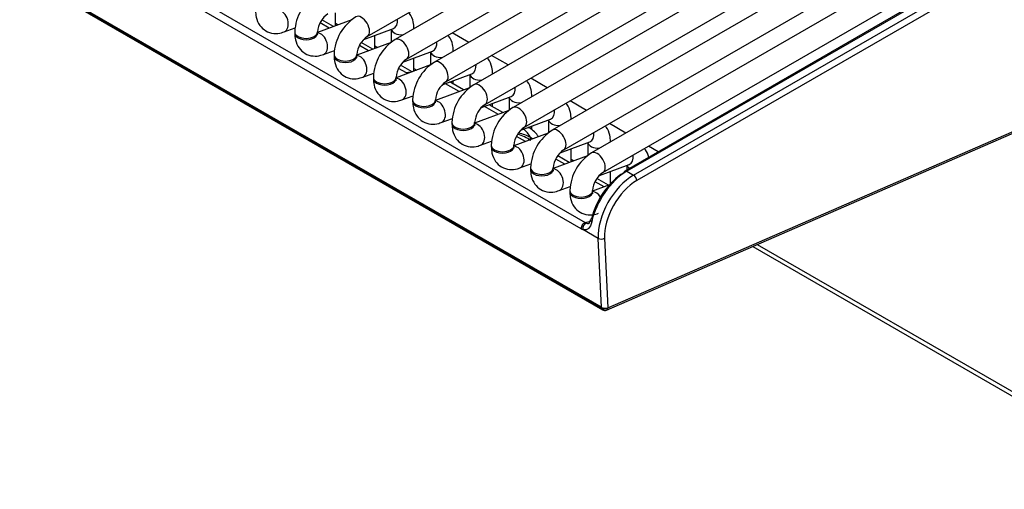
# Model space of a CAD drawing. Header units: millimetres. Extents: x 25 to 270, y 0 to 188.
# Tile 21 of 34: x 221.42 to 232.25, y 83.09 to 88.26. Entities that reach past the tile are written whole.
import ezdxf

# ---------------------------------------------------------------- set-up
doc = ezdxf.new("R2010")
doc.units = ezdxf.units.MM
doc.layers.add('134.124_BW4_CTM_', color=7, linetype='Continuous')
doc.layers.add('Standard', color=7, linetype='Continuous')

# ---------------------------------------------------------------- blocks, each defined once
blk = doc.blocks.new('SE')
at = {"layer": '134.124_BW4_CTM_', "color": 7, "linetype": 'Continuous'}
for p, q in [((22.607, 2.012), (0.05, 15.035)), ((0.051, 15.025), (22.608, 2.002)), ((0.061, 15.007), (22.618, 1.984)), ((20.032, 4.992), (29.153, 10.258)), ((29.334, 10.152), (20.339, 4.959)), ((20.464, 4.742), (29.342, 9.868)), ((29.347, 9.661), (20.771, 4.709)), ((20.896, 4.493), (29.355, 9.377)), ((29.36, 9.17), (21.203, 4.46)), ((21.328, 4.243), (29.368, 8.885)), ((29.373, 8.678), (21.635, 4.21)), ((21.76, 3.994), (29.292, 8.343)), ((29.385, 8.186), (22.067, 3.961)), ((13.597, 8.043), (22.428, 2.944)), ((22.384, 2.876), (13.552, 7.975)), ((22.192, 3.744), (29.51, 7.97)), ((29.817, 7.937), (22.499, 3.712)), ((22.624, 3.495), (29.942, 7.72)), ((29.831, 7.534), (22.863, 3.511)), ((29.856, 7.532), (22.888, 3.509)), ((22.96, 3.467), (29.928, 7.49)), ((29.963, 7.429), (22.995, 3.406)), ((19.682, 5.109), (19.682, 5.253)), ((19.862, 5.176), (19.485, 5.036)), ((19.612, 5.083), (19.513, 5.14)), ((19.661, 5.101), (19.534, 5.174)), ((19.682, 5.138), (19.712, 5.12)), ((19.118, 5.043), (19.24, 5.088)), ((19.235, 5.043), (19.235, 5.027)), ((19.485, 5.027), (19.485, 5.043)), ((19.993, 4.959), (20.319, 5.08)), ((20.114, 4.86), (20.114, 5.004)), ((20.296, 5.072), (20.296, 4.929)), ((20.546, 5.078), (20.546, 5.081)), ((21.148, 4.927), (20.966, 5.032)), ((20.294, 4.927), (19.917, 4.786)), ((20.044, 4.834), (19.945, 4.891)), ((20.093, 4.852), (19.966, 4.925)), ((20.114, 4.888), (20.144, 4.871)), ((19.55, 4.793), (19.672, 4.839)), ((19.667, 4.794), (19.667, 4.777)), ((19.917, 4.777), (19.917, 4.794)), ((20.425, 4.709), (20.751, 4.831)), ((20.728, 4.822), (20.728, 4.679)), ((20.978, 4.829), (20.978, 4.831)), ((21.58, 4.678), (21.398, 4.783)), ((20.726, 4.678), (20.349, 4.537)), ((20.525, 4.602), (20.398, 4.676)), ((20.546, 4.61), (20.546, 4.754)), ((19.982, 4.544), (20.104, 4.589)), ((20.465, 4.59), (20.377, 4.641)), ((20.546, 4.639), (20.576, 4.622)), ((20.857, 4.46), (21.183, 4.581)), ((21.16, 4.573), (21.16, 4.43)), ((21.41, 4.58), (21.41, 4.582)), ((20.099, 4.544), (20.099, 4.528)), ((20.349, 4.528), (20.349, 4.544)), ((21.042, 4.385), (20.891, 4.472)), ((21.091, 4.403), (20.951, 4.484)), ((20.978, 4.468), (20.978, 4.505)), ((22.012, 4.428), (21.83, 4.533)), ((20.414, 4.294), (20.536, 4.34)), ((21.158, 4.428), (20.781, 4.287)), ((21.289, 4.21), (21.615, 4.332)), ((21.842, 4.33), (21.842, 4.332)), ((22.663, 1.982), (28.152, 4.372)), ((22.678, 2.007), (28.167, 4.398)), ((20.531, 4.295), (20.531, 4.279)), ((20.781, 4.279), (20.781, 4.295)), ((21.474, 4.135), (21.323, 4.223)), ((21.523, 4.154), (21.371, 4.241)), ((21.41, 4.219), (21.41, 4.255)), ((21.592, 4.324), (21.592, 4.18)), ((22.444, 4.179), (22.262, 4.284)), ((21.59, 4.179), (21.213, 4.038)), ((20.846, 4.045), (20.968, 4.09)), ((20.963, 4.045), (20.963, 4.029)), ((21.213, 4.029), (21.213, 4.045)), ((21.721, 3.961), (22.047, 4.083)), ((21.842, 3.967), (21.842, 4.006)), ((22.024, 4.074), (22.024, 3.931)), ((22.274, 4.081), (22.274, 4.083)), ((22.876, 3.929), (22.694, 4.034)), ((22.022, 3.929), (21.645, 3.789)), ((21.815, 3.985), (21.803, 3.992)), ((21.278, 3.795), (21.4, 3.841)), ((21.395, 3.796), (21.395, 3.78)), ((21.645, 3.78), (21.645, 3.796)), ((21.772, 3.836), (21.673, 3.893)), ((21.821, 3.854), (21.805, 3.863)), ((22.153, 3.711), (22.479, 3.833)), ((22.456, 3.825), (22.456, 3.681)), ((22.706, 3.831), (22.706, 3.834)), ((22.274, 3.613), (22.274, 3.757)), ((23.231, 3.724), (23.126, 3.785)), ((21.71, 3.546), (21.832, 3.591)), ((22.454, 3.68), (22.077, 3.539)), ((22.204, 3.586), (22.105, 3.643)), ((22.253, 3.605), (22.126, 3.678)), ((22.274, 3.641), (22.304, 3.624)), ((22.585, 3.462), (22.911, 3.584)), ((22.888, 3.575), (22.888, 3.526)), ((21.827, 3.547), (21.827, 3.53)), ((22.077, 3.53), (22.077, 3.547)), ((22.706, 3.37), (22.706, 3.507)), ((22.888, 3.509), (22.96, 3.467)), ((22.696, 3.359), (22.51, 3.29)), ((22.636, 3.337), (22.537, 3.394)), ((22.685, 3.355), (22.558, 3.428)), ((22.706, 3.392), (22.719, 3.384)), ((22.142, 3.296), (22.264, 3.342)), ((22.26, 3.297), (22.26, 3.281)), ((22.51, 3.281), (22.51, 3.297)), ((22.428, 2.944), (22.503, 2.964)), ((22.571, 2.77), (22.404, 2.867)), ((22.607, 2.012), (22.571, 2.77)), ((22.642, 2.773), (22.678, 2.007)), ((24.272, 2.682), (28.902, 0.009)), ((24.32, 2.703), (28.862, 0.081)), ((22.608, 2.002), (22.607, 2.012)), ((22.678, 2.007), (22.678, 2.007))]:
    blk.add_line(p, q, dxfattribs=at)
for centre, radius, start, end in [((19.747, 5.024), 0.512, 122.1615, 177.8385), ((19.751, 5.022), 0.267, 124.6247, 175.3753), ((20.179, 4.774), 0.512, 122.1615, 177.8385), ((20.183, 4.772), 0.267, 124.6247, 175.3753), ((20.611, 4.525), 0.512, 122.1615, 177.8385), ((20.615, 4.523), 0.267, 124.6247, 175.3753), ((21.043, 4.276), 0.512, 122.1615, 177.8385), ((21.047, 4.273), 0.267, 124.6247, 175.3753), ((20.801, 4.224), 0.3, 60, 62.6268), ((21.475, 4.026), 0.512, 122.1615, 177.8385), ((21.479, 4.024), 0.267, 124.6247, 175.3753), ((21.907, 3.777), 0.512, 122.1615, 177.8385), ((21.911, 3.774), 0.267, 124.6247, 175.3753), ((21.665, 3.725), 0.3, 33.2564, 60), ((22.34, 3.527), 0.512, 122.1615, 177.8385), ((21.701, 3.66), 0.255, 54.0422, 60.0503), ((22.343, 3.525), 0.267, 124.6247, 175.3753), ((22.772, 3.278), 0.512, 122.1615, 177.8385), ((22.775, 3.276), 0.267, 124.6247, 175.3753), ((22.643, 2.027), 0.05, 240, 293.5365)]:
    blk.add_arc(centre, radius, start, end, dxfattribs=at)
for centre, major_axis, ratio, start_param, end_param in [((19.074, 5.16), (-0.044, 0.117), 0.668835, 3.141507, 6.010802), ((19.969, 5.1), (0.063, -0.108), 0.57735, 0.009856, 3.141268), ((20.275, 5.197), (-0.044, 0.117), 0.668835, 3.141593, 4.350833), ((19.36, 5.043), (-0.125, 0), 0.57735, 0.000417, 3.131765), ((19.36, 5.027), (-0.125, 0), 0.57735, 0, 3.141593), ((19.506, 4.91), (-0.044, 0.117), 0.668835, 3.141507, 6.010802), ((20.421, 5.081), (-0.125, 0), 0.57735, 0.1188, 1.602936), ((20.421, 5.081), (-0.125, 0), 0.57735, 3.109453, 3.142309), ((20.401, 4.85), (0.063, -0.108), 0.57735, 0.009856, 3.141268), ((20.707, 4.948), (-0.044, 0.117), 0.668835, 3.141593, 4.350833), ((19.792, 4.794), (-0.125, 0), 0.57735, 0.000417, 3.131765), ((19.792, 4.777), (-0.125, 0), 0.57735, 0, 3.141593), ((19.938, 4.661), (-0.044, 0.117), 0.668835, 3.141507, 6.010802), ((20.853, 4.831), (-0.125, 0), 0.57735, 0.1188, 1.602936), ((20.853, 4.831), (-0.125, 0), 0.57735, 3.109453, 3.142309), ((20.833, 4.601), (0.063, -0.108), 0.57735, 0.009856, 3.141268), ((21.139, 4.699), (-0.044, 0.117), 0.668835, 3.141593, 4.350833), ((20.411, 4.323), (-0.149, -0.259), 0.57735, 3.452959, 3.665191), ((21.285, 4.582), (-0.125, 0), 0.57735, 0.1188, 1.602936), ((21.285, 4.582), (-0.125, 0), 0.57735, 3.109453, 3.142309), ((20.224, 4.544), (-0.125, 0), 0.57735, 0.000417, 3.131765), ((20.224, 4.528), (-0.125, 0), 0.57735, 0, 3.141593), ((20.37, 4.411), (-0.044, 0.117), 0.668835, 3.141507, 6.010802), ((20.801, 4.224), (-0.15, -0.26), 0.57735, 3.141593, 3.224467), ((21.265, 4.352), (0.063, -0.108), 0.57735, 0.009856, 3.141268), ((21.571, 4.449), (-0.044, 0.117), 0.668835, 3.141593, 4.350833), ((21.717, 4.332), (-0.125, 0), 0.57735, 3.109453, 3.142309), ((20.656, 4.295), (-0.125, 0), 0.57735, 0.000417, 3.131765), ((20.656, 4.279), (-0.125, 0), 0.57735, 0, 3.141593), ((20.802, 4.162), (-0.044, 0.117), 0.668835, 3.141507, 6.010802), ((21.717, 4.332), (-0.125, 0), 0.57735, 0.1188, 1.602936), ((21.697, 4.102), (0.063, -0.108), 0.57735, 0.009856, 3.141268), ((22.003, 4.2), (-0.044, 0.117), 0.668835, 3.141593, 4.350833), ((21.088, 4.045), (-0.125, 0), 0.57735, 0.000417, 3.131765), ((21.088, 4.029), (-0.125, 0), 0.57735, 0, 3.141593), ((21.234, 3.912), (-0.044, 0.117), 0.668835, 3.141507, 6.010802), ((22.149, 4.083), (-0.125, 0), 0.57735, 0.1188, 1.602936), ((22.149, 4.083), (-0.125, 0), 0.57735, 3.109453, 3.142309), ((21.514, 3.685), (0.487, -0.112), 0.547966, 0.997821, 1.33377), ((21.514, 3.685), (0.488, -0.027), 0.555975, 0.902978, 1.217721), ((21.665, 3.725), (-0.078, 0.29), 0.707107, 5.081543, 5.51741), ((21.665, 3.725), (-0.15, -0.26), 0.57735, 3.141593, 3.223849), ((22.129, 3.853), (0.063, -0.108), 0.57735, 0.009856, 3.141268), ((22.435, 3.95), (-0.044, 0.117), 0.668835, 3.141593, 4.350833), ((21.52, 3.796), (-0.125, 0), 0.57735, 0.000417, 3.131765), ((21.882, 3.933), (0.0542, 0.084), 0.256562, -3.89251, -3.409118), ((22.581, 3.834), (-0.125, 0), 0.57735, 0.1188, 1.602936), ((22.581, 3.834), (-0.125, 0), 0.57735, 3.109453, 3.142309), ((21.52, 3.78), (-0.125, 0), 0.57735, 0, 3.141593), ((21.667, 3.663), (-0.044, 0.117), 0.668835, 3.141507, 6.010802), ((22.561, 3.603), (0.063, -0.108), 0.57735, 0.009856, 3.141268), ((22.867, 3.701), (-0.044, 0.117), 0.668835, 3.141593, 4.350833), ((23.013, 3.584), (-0.125, 0), 0.57735, 0.1188, 0.647939), ((21.952, 3.547), (-0.125, 0), 0.57735, 0.000417, 3.131765), ((21.952, 3.53), (-0.125, 0), 0.57735, 0, 3.141593), ((22.099, 3.414), (-0.044, 0.117), 0.668835, 3.141507, 6.010802), ((22.84, 3.089), (-0.263, -0.426), 0.556861, 3.943267, 5.276914), ((22.875, 3.067), (0.288, 0.469), 0.558749, 0.80029, 2.133937), ((22.96, 3.018), (-0.275, -0.476), 0.57735, 3.926991, 5.550147), ((22.888, 3.468), (0.025, -0.0433), 0.57735, 3.141593, 3.892084), ((22.888, 3.468), (0.025, -0.0433), 0.57735, 2.356194, 3.141593), ((22.96, 3.426), (-0.025, 0.0433), 0.57735, 3.926991, 5.497787), ((22.995, 2.998), (0.25, 0.433), 0.57735, 0.785398, 2.408554), ((22.385, 3.297), (-0.125, 0), 0.57735, 0.000417, 3.131765), ((22.385, 3.281), (-0.125, 0), 0.57735, 0, 3.141593), ((22.531, 3.164), (-0.044, 0.117), 0.668835, 4.968142, 6.010802), ((22.419, 2.899), (0.025, 0.0433), 0.57735, 0.523599, 2.408554), ((22.439, 2.89), (0.0166, 0.0472), 0.687149, 0.413232, 2.290497), ((22.414, 3.024), (0.0601, -0.0858), 0.460877, -0.783198, -0.591119), ((22.535, 2.963), (0.0489, -0.0106), 0.444894, 3.121591, 4.033186), ((22.535, 2.963), (0.0489, -0.0106), 0.444894, 2.470589, 3.121591), ((22.378, 3.001), (0.077, -0.133), 0.548038, -0.76518, -0.573101), ((22.607, 2.793), (-0.0499, -0.0023), 0.606775, 0.757811, 2.328607), ((22.642, 2.027), (0.0501, -0.0045), 0.503419, 3.968267, 5.539064), ((22.643, 2.027), (-0.0497, -0.0056), 0.643408, 0.716376, 2.287173), ((22.643, 2.027), (0.025, 0.0433), 0.57735, 2.478368, 3.141593), ((22.643, 2.027), (-0.02, 0.0458), 0.643408, 3.141593, 3.996013)]:
    blk.add_ellipse(centre, major_axis=major_axis, ratio=ratio, start_param=start_param, end_param=end_param, dxfattribs=at)
for points, knots in [([(18.803, 5.276), (18.804, 5.25), (18.808, 5.196), (18.843, 5.113), (18.914, 5.048), (19.001, 5.02), (19.073, 5.027), (19.108, 5.039), (19.118, 5.043)], [0, 0, 0, 0, 0.150239, 0.363195, 0.55301, 0.751743, 0.93816, 1, 1, 1, 1]), ([(20.546, 5.081), (20.545, 5.107), (20.541, 5.161), (20.515, 5.221), (20.492, 5.252), (20.488, 5.256)], [0, 0, 0, 0, 0.377249, 0.911981, 1, 1, 1, 1]), ([(19.235, 5.027), (19.236, 5), (19.24, 4.946), (19.275, 4.864), (19.346, 4.799), (19.433, 4.771), (19.505, 4.778), (19.54, 4.79), (19.55, 4.793)], [0, 0, 0, 0, 0.150239, 0.363195, 0.55301, 0.751743, 0.93816, 1, 1, 1, 1]), ([(19.488, 5.008), (19.488, 5.008), (19.487, 5.009), (19.485, 5.016), (19.485, 5.025), (19.485, 5.027)], [0, 0, 0, 0, 0.2503, 0.844458, 1, 1, 1, 1]), ([(20.978, 4.831), (20.977, 4.858), (20.973, 4.912), (20.948, 4.971), (20.924, 5.002), (20.92, 5.006)], [0, 0, 0, 0, 0.377249, 0.911981, 1, 1, 1, 1]), ([(19.667, 4.777), (19.668, 4.751), (19.672, 4.697), (19.708, 4.614), (19.778, 4.549), (19.865, 4.521), (19.937, 4.529), (19.972, 4.54), (19.982, 4.544)], [0, 0, 0, 0, 0.150239, 0.363195, 0.55301, 0.751743, 0.93816, 1, 1, 1, 1]), ([(19.92, 4.759), (19.92, 4.759), (19.919, 4.76), (19.917, 4.767), (19.917, 4.775), (19.917, 4.777)], [0, 0, 0, 0, 0.2503, 0.844458, 1, 1, 1, 1]), ([(21.41, 4.582), (21.409, 4.608), (21.405, 4.663), (21.38, 4.722), (21.356, 4.753), (21.352, 4.757)], [0, 0, 0, 0, 0.377249, 0.911981, 1, 1, 1, 1]), ([(20.099, 4.528), (20.101, 4.501), (20.104, 4.447), (20.14, 4.365), (20.21, 4.3), (20.297, 4.272), (20.369, 4.279), (20.404, 4.291), (20.414, 4.294)], [0, 0, 0, 0, 0.150239, 0.363195, 0.55301, 0.751743, 0.93816, 1, 1, 1, 1]), ([(20.352, 4.509), (20.352, 4.509), (20.351, 4.51), (20.349, 4.517), (20.349, 4.526), (20.349, 4.528)], [0, 0, 0, 0, 0.2503, 0.844458, 1, 1, 1, 1]), ([(21.842, 4.332), (21.841, 4.359), (21.837, 4.413), (21.812, 4.473), (21.788, 4.503), (21.784, 4.508)], [0, 0, 0, 0, 0.377249, 0.911981, 1, 1, 1, 1]), ([(20.531, 4.279), (20.533, 4.252), (20.536, 4.198), (20.572, 4.115), (20.642, 4.05), (20.729, 4.022), (20.801, 4.03), (20.836, 4.041), (20.846, 4.045)], [0, 0, 0, 0, 0.150239, 0.363195, 0.55301, 0.751743, 0.93816, 1, 1, 1, 1]), ([(20.784, 4.26), (20.784, 4.26), (20.783, 4.261), (20.782, 4.268), (20.781, 4.276), (20.781, 4.279)], [0, 0, 0, 0, 0.2503, 0.844458, 1, 1, 1, 1]), ([(22.274, 4.083), (22.273, 4.109), (22.269, 4.164), (22.244, 4.223), (22.22, 4.254), (22.216, 4.258)], [0, 0, 0, 0, 0.377249, 0.911981, 1, 1, 1, 1]), ([(20.963, 4.029), (20.965, 4.003), (20.968, 3.948), (21.004, 3.866), (21.074, 3.801), (21.161, 3.773), (21.233, 3.78), (21.268, 3.792), (21.278, 3.795)], [0, 0, 0, 0, 0.150239, 0.363195, 0.55301, 0.751743, 0.93816, 1, 1, 1, 1]), ([(21.216, 4.01), (21.216, 4.01), (21.215, 4.011), (21.214, 4.019), (21.213, 4.027), (21.213, 4.029)], [0, 0, 0, 0, 0.2503, 0.844458, 1, 1, 1, 1]), ([(22.706, 3.834), (22.705, 3.86), (22.701, 3.914), (22.676, 3.974), (22.652, 4.004), (22.648, 4.009)], [0, 0, 0, 0, 0.377249, 0.911981, 1, 1, 1, 1]), ([(21.395, 3.78), (21.397, 3.753), (21.401, 3.699), (21.436, 3.616), (21.506, 3.551), (21.593, 3.524), (21.665, 3.531), (21.7, 3.542), (21.71, 3.546)], [0, 0, 0, 0, 0.150239, 0.363195, 0.55301, 0.751743, 0.93816, 1, 1, 1, 1]), ([(21.648, 3.761), (21.648, 3.761), (21.647, 3.762), (21.646, 3.769), (21.645, 3.778), (21.645, 3.78)], [0, 0, 0, 0, 0.2503, 0.844458, 1, 1, 1, 1]), ([(23.128, 3.664), (23.121, 3.693), (23.106, 3.727), (23.084, 3.755), (23.08, 3.759)], [0, 0, 0, 0, 0.846508, 1, 1, 1, 1]), ([(21.827, 3.53), (21.829, 3.504), (21.833, 3.45), (21.868, 3.367), (21.938, 3.302), (22.025, 3.274), (22.097, 3.281), (22.132, 3.293), (22.142, 3.296)], [0, 0, 0, 0, 0.150239, 0.363195, 0.55301, 0.751743, 0.93816, 1, 1, 1, 1]), ([(22.08, 3.511), (22.08, 3.511), (22.079, 3.512), (22.078, 3.52), (22.078, 3.528), (22.077, 3.53)], [0, 0, 0, 0, 0.2503, 0.844458, 1, 1, 1, 1]), ([(22.26, 3.281), (22.261, 3.254), (22.265, 3.2), (22.3, 3.117), (22.37, 3.052), (22.457, 3.025), (22.529, 3.032), (22.564, 3.043), (22.574, 3.047)], [0, 0, 0, 0, 0.150239, 0.363195, 0.55301, 0.751743, 0.93816, 1, 1, 1, 1]), ([(22.512, 3.262), (22.512, 3.262), (22.511, 3.263), (22.51, 3.27), (22.51, 3.279), (22.51, 3.281)], [0, 0, 0, 0, 0.2503, 0.844458, 1, 1, 1, 1]), ([(22.5, 2.952), (22.494, 2.921), (22.482, 2.895), (22.458, 2.872), (22.449, 2.867), (22.428, 2.862), (22.416, 2.863), (22.404, 2.867)], [0, 0, 0, 0, 0.5, 0.5, 0.75, 0.75, 1, 1, 1, 1]), ([(22.485, 2.974), (22.485, 2.971), (22.483, 2.96), (22.477, 2.945), (22.469, 2.935), (22.469, 2.935), (22.467, 2.935), (22.466, 2.935)], [0, 0, 0, 0, 0.075061, 0.349014, 0.635296, 0.937735, 1, 1, 1, 1])]:
    blk.add_open_spline(points, degree=3, knots=knots, dxfattribs=at)
blk.add_open_spline([(22.442, 2.937), (22.451, 2.934), (22.459, 2.933), (22.466, 2.935)], degree=3, dxfattribs=at)

msp = doc.modelspace()

# ---------------------------------------------------------------- block references
at = {"layer": 'Standard', "color": 7}
msp.add_blockref('SE', (205.2083, 83.0844), dxfattribs=at)

doc.saveas('drawing.dxf')
